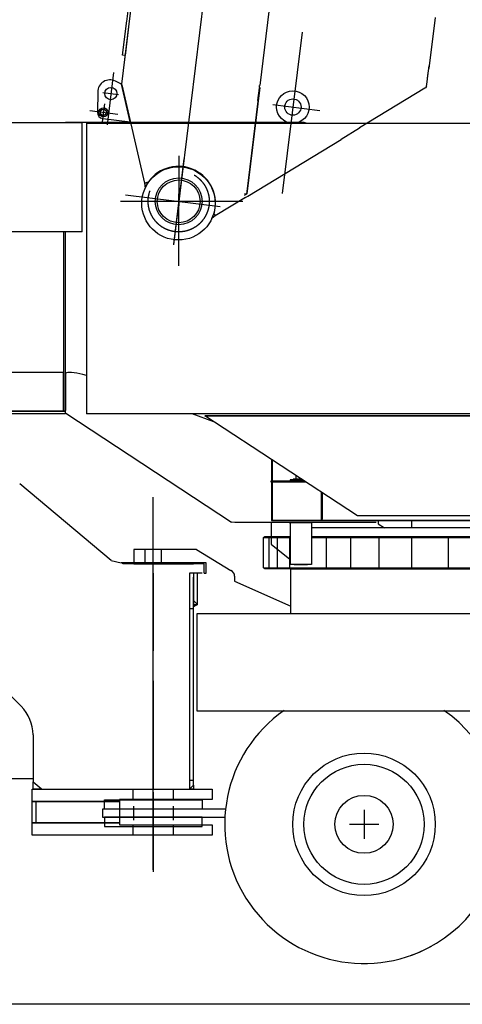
# Model space of a CAD drawing. Extents: x 2936 to 66286, y 16938 to 99139.
# Tile 3 of 25: x 11652 to 13826, y 16979 to 21818. Entities that reach past the tile are written whole.
import ezdxf

# ---------------------------------------------------------------- set-up
doc = ezdxf.new("R2010")
doc.units = 0
doc.header["$LTSCALE"] = 62.5
doc.linetypes.add('CENTER', pattern=[50.5, 30, -9, 2.5, -9])
doc.linetypes.add('HIDDEN', pattern=[12.6, 8.4, -4.2])
doc.layers.get('0').update_dxf_attribs({"linetype": 'CONTINUOUS'})
doc.layers.add('1', color=7, linetype='CONTINUOUS')
doc.layers.add('11', color=7, linetype='CONTINUOUS')

# ---------------------------------------------------------------- blocks, each defined once
blk = doc.blocks.new('*G6')
at = {"layer": '11', "color": 7, "linetype": 'CONTINUOUS'}
for p, q in [((13342.988434, 17935.265076), (13342.988434, 17791.265076)), ((13414.988434, 17863.265076), (13270.988434, 17863.265076))]:
    blk.add_line(p, q, dxfattribs=at)
blk = doc.blocks.new('*G0')
at = {"layer": '11', "color": 7, "linetype": 'CONTINUOUS'}
for p, q in [((12101.7, 19159.6), (11652.3, 19536.7)), ((12520.1, 19213.3), (12213, 19213.3)), ((12213, 19213.3), (12213, 19148.4)), ((12520.1, 19213.3), (12689.4, 19111.2)), ((12101.7, 19159.6), (12150.5, 19148.4)), ((12158, 19148.4), (12150.5, 19148.4)), ((12158, 19143.3), (12158, 19148.4)), ((12558, 19143.3), (12158, 19143.3)), ((12213, 19143.3), (12505.7, 19143.3)), ((12558, 19098.4), (12558, 19143.3)), ((12983, 18898.3), (12983, 19118.3)), ((12983, 19118.3), (15333, 19118.3)), ((15308, 19118.3), (13008, 19118.3)), ((12308, 19098.4), (12308, 18716.8)), ((12308, 18716.8), (12308, 19098.4)), ((12548.1, 19098.4), (12485.8, 19098.4)), ((12485.8, 19098.4), (12485.8, 18035.4)), ((12505.5, 19098.4), (12505.5, 18943.3)), ((12525.5, 19098.4), (12505.5, 19098.4)), ((12505.5, 18055.1), (12505.5, 19078.7)), ((12525.5, 18943.3), (12525.5, 19098.4)), ((12707.6, 19083.6), (12707.6, 19058.7)), ((12707.6, 19058.7), (12983, 18936.3)), ((12505.5, 18932.5), (12505.5, 18963.3)), ((12505.5, 18963.3), (12525.5, 18943.3)), ((12525.5, 18943.3), (12505.5, 18932.5)), ((12505.5, 18943.3), (12525.5, 18943.3)), ((12522.6, 18898.3), (12522.6, 18420.4)), ((15751, 18898.3), (12522.6, 18898.3)), ((15333, 18898.3), (12983, 18898.3)), ((11390, 18714), (11659.2, 18443.7)), ((12308, 18567.8), (12308, 18035.4)), ((12308, 18035.4), (12308, 18567.8)), ((12522.6, 18420.4), (15751, 18420.4)), ((11717.6, 18302.6), (11717.6, 18071.5)), ((11503.9, 18088.3), (11717.6, 18088.3)), ((11717.6, 18035.4), (11717.6, 18071.5)), ((11717.6, 18071.5), (11757.7, 18039.4)), ((11717.6, 18071.5), (11757.7, 18039.4)), ((11717.6, 18071.5), (11757.7, 18039.4)), ((12485.8, 18035.4), (12505.5, 18055.1)), ((12485.8, 18035.4), (12505.5, 18055.1)), ((12505.5, 18055.1), (12505.5, 18035.4)), ((11713, 18035.4), (12598, 18035.4)), ((11713, 17975.4), (11713, 18035.4)), ((11757.7, 18035.4), (11717.6, 18035.4)), ((11757.7, 18039.4), (11757.7, 18035.4)), ((11757.7, 18039.4), (11757.7, 18035.4)), ((11757.7, 18035.4), (12308, 18035.4)), ((12308, 18035.4), (12485.8, 18035.4)), ((12505.5, 18035.4), (12485.8, 18035.4)), ((12598, 18035.4), (12598, 17985.4)), ((11713, 17880.4), (11713, 17975.4)), ((11713, 17975.4), (12143, 17975.4)), ((12143, 17975.4), (11713, 17975.4)), ((12068, 17938.3), (12068, 17983.3)), ((12068, 17983.3), (12548, 17983.3)), ((12598, 17985.4), (12143, 17985.4)), ((12143, 17985.4), (12143, 17975.4)), ((12143, 17975.4), (12143, 17870.4)), ((12548, 17983.3), (12548, 17938.3)), ((12663.1, 17938.3), (12058, 17938.3)), ((12058, 17938.3), (12058, 17898.3)), ((12548, 17938.3), (12068, 17938.3)), ((11713, 17870.4), (11713, 17880.4)), ((12143, 17870.4), (11713, 17870.4)), ((11713, 17860.4), (11713, 17870.4)), ((11713, 17870.4), (12143, 17870.4)), ((11713, 17810.4), (11713, 17860.4)), ((12058, 17898.3), (12659.9, 17898.3)), ((12548, 17898.3), (12068, 17898.3)), ((12068, 17898.3), (12068, 17853.3)), ((12143, 17870.4), (12143, 17860.4)), ((12143, 17860.4), (12598, 17860.4)), ((12548, 17853.3), (12548, 17898.3)), ((12598, 17860.4), (12598, 17810.4)), ((12598, 17810.4), (11713, 17810.4)), ((12068, 17853.3), (12548, 17853.3)), ((20091.1, 16978.7), (2936.2, 16978.7))]:
    blk.add_line(p, q, dxfattribs=at)
at = {"layer": '11', "color": 7, "linetype": 'CENTER'}
for p, q in [((12308, 17762.8), (12308, 19470.8)), ((12308, 17639.4), (12308, 19246.8)), ((12568, 19148.4), (12158, 19148.4)), ((12568, 19098.4), (12568, 19148.4)), ((12558, 19098.4), (12568, 19098.4)), ((12308, 18021.1), (12308, 17629.9))]:
    blk.add_line(p, q, dxfattribs=at)
at = {"layer": '11', "color": 7, "linetype": 'HIDDEN'}
for p, q in [((12268, 19143.3), (12268, 19213.3)), ((12348, 19143.3), (12348, 19213.3)), ((12485.8, 18923.3), (12505.5, 18923.3)), ((12485.8, 18080.4), (12505.5, 18080.4)), ((12208, 18035.4), (12208, 17985.4)), ((12408, 17985.4), (12408, 18035.4)), ((11733, 17870.4), (11733, 17975.4)), ((12210.5, 17953.3), (12210.5, 17883.3)), ((12405.5, 17953.3), (12405.5, 17883.3)), ((12208, 17860.4), (12208, 17810.4)), ((12408, 17810.4), (12408, 17860.4))]:
    blk.add_line(p, q, dxfattribs=at)
at = {"layer": '11', "color": 7, "linetype": 'CONTINUOUS'}
for radius in [350, 295, 142.5]:
    blk.add_circle((13343, 17863.3), radius, dxfattribs=at)
for centre, radius, start, end in [((12677.6, 19083.6), 30, 0, 66.7992), ((11517.6, 18302.6), 200, 0, 44.8882), ((13343, 17863.3), 684, 125.0413, -61.0269), ((13343, 17863.3), 684, -70.5612, 54.954)]:
    blk.add_arc(centre, radius, start, end, dxfattribs=at)
at = {"color": 7, "linetype": 'CONTINUOUS'}
blk.add_blockref('*G6', (0, 0), dxfattribs=at)
blk = doc.blocks.new('*G10')
at = {"layer": '11', "color": 7, "linetype": 'CONTINUOUS'}
for p, q in [((11959.487457, 21311.230164), (9280.419464, 21311.230164)), ((11876.4888, 21313.226013), (11876.4888, 21311.230164)), ((11959.487457, 21313.226013), (11876.4888, 21313.226013)), ((11979.488678, 21313.226013), (11959.487457, 21313.226013)), ((11959.487457, 20775.231629), (11959.487457, 21311.230164)), ((13039.028473, 21313.226013), (11979.488678, 21313.226013)), ((11979.488678, 21310.226135), (11979.488678, 19881.228333)), ((11979.488678, 21310.226135), (14035.885162, 21310.226135)), ((11959.487457, 20775.231629), (9280.419464, 20775.231629)), ((11866.48819, 20775.231629), (11866.48819, 19894.228821)), ((11876.4888, 19894.228821), (11876.4888, 20775.231629)), ((11866.48819, 20084.228211), (10625.594635, 20084.228211)), ((11866.48819, 19894.228821), (11866.48819, 20084.228211)), ((11876.4888, 20077.883606), (11876.4888, 19897.228699)), ((10647.988434, 19894.228821), (11876.4888, 19894.228821)), ((11876.4888, 19894.228821), (10647.988434, 19894.228821)), ((10647.988434, 19894.228821), (11866.48819, 19894.228821)), ((11866.48819, 19894.228821), (11876.4888, 19894.228821)), ((11876.4888, 19882.229309), (11876.4888, 19897.228699)), ((11876.4888, 19882.229309), (11876.4888, 19894.228821)), ((10647.841949, 19882.229309), (11876.4888, 19882.229309)), ((11879.351349, 19883.37677), (11876.4888, 19882.229309)), ((11879.351349, 19883.37677), (12692.498321, 19348.907166)), ((14585.674591, 19881.228333), (11979.488678, 19881.228333)), ((12605.492706, 19841.827088), (12499.611969, 19881.228333)), ((13311.400909, 19378.765564), (12560.668487, 19871.230774)), ((13311.400909, 19378.765564), (12560.668487, 19871.230774)), ((12560.668487, 19871.230774), (14588.454742, 19871.230774)), ((14588.454742, 19871.227722), (12560.668487, 19871.227722)), ((12888.064117, 19656.463318), (12888.064117, 19357.26593)), ((12894.094391, 19357.26593), (12894.094391, 19652.50824)), ((12887.328644, 19544.265442), (12887.328644, 19552.264099)), ((12887.328644, 19552.264099), (13046.908111, 19552.264099)), ((13039.287872, 19557.26593), (12979.741974, 19557.26593)), ((12979.741974, 19557.26593), (12979.741974, 19552.264099)), ((13007.989044, 19559.264832), (12995.489044, 19559.264832)), ((12995.489044, 19559.264832), (12995.489044, 19557.26593)), ((12995.489044, 19557.26593), (12995.489044, 19559.264832)), ((12995.489044, 19559.264832), (13036.239166, 19559.264832)), ((13007.989044, 19577.795105), (13007.989044, 19559.264832)), ((13059.102936, 19544.265442), (12887.328644, 19544.265442)), ((13059.102936, 19544.265442), (12889.333649, 19544.265442)), ((13132.064361, 19496.404724), (13132.064361, 19357.229309)), ((13132.064361, 19496.404724), (13132.064361, 19357.284241)), ((13137.615509, 19357.26593), (13137.615509, 19492.763977)), ((13138.064117, 19357.229309), (13138.064117, 19492.467957)), ((13138.079376, 19492.458801), (13138.079376, 19361.022644)), ((14725.58548, 19378.765564), (13311.400909, 19378.765564)), ((14725.58548, 19378.765564), (13311.400909, 19378.765564)), ((12709.17923, 19347.26532), (12692.498321, 19348.907166)), ((13402.871246, 19347.26532), (12709.17923, 19347.26532)), ((12981.240387, 19347.26532), (12886.989899, 19347.26532)), ((12886.989899, 19347.26532), (12886.989899, 19240.954285)), ((12889.333649, 19357.26593), (13032.989044, 19357.26593)), ((13132.064361, 19357.284241), (12894.094391, 19357.26593)), ((12981.240387, 19342.696839), (12977.965851, 19347.26532)), ((12981.240387, 19140.264588), (12981.240387, 19347.26532)), ((12981.240387, 19347.26532), (13084.740753, 19347.26532)), ((12996.990509, 19357.26593), (15487.746735, 19357.26593)), ((13032.989044, 19357.26593), (13137.615509, 19357.26593)), ((13084.740753, 19347.26532), (13084.740753, 19140.264588)), ((15487.746735, 19320.263367), (13084.740753, 19320.263367)), ((14157.989044, 19320.263367), (13084.740753, 19320.263367)), ((13132.064361, 19357.229309), (13138.064117, 19357.229309)), ((14545.989532, 19357.26593), (13142.788238, 19357.26593)), ((13413.262482, 19357.26593), (13413.262482, 19340.264588)), ((13413.262482, 19340.264588), (13443.261261, 19320.263367)), ((13575.838776, 19357.26593), (13575.838776, 19320.263367)), ((12849.990387, 19272.26532), (12855.990143, 19278.265076)), ((12849.990387, 19124.264221), (12849.990387, 19272.26532)), ((12849.990387, 19272.26532), (12981.240387, 19272.26532)), ((12855.990143, 19278.265076), (12981.240387, 19278.265076)), ((12877.990265, 19124.264221), (12877.990265, 19272.26532)), ((12917.989654, 19124.264221), (12917.989654, 19272.26532)), ((12977.990265, 19125.84198), (12977.990265, 19272.26532)), ((13084.740753, 19278.265076), (14157.989044, 19278.265076)), ((13084.740753, 19272.26532), (14157.989044, 19272.26532)), ((13157.989044, 19124.264221), (13157.989044, 19272.26532)), ((13277.990265, 19124.264221), (13277.990265, 19272.26532)), ((13417.989654, 19124.264221), (13417.989654, 19272.26532)), ((13577.990265, 19124.264221), (13577.990265, 19272.26532)), ((13757.989044, 19124.264221), (13757.989044, 19272.26532)), ((12886.989899, 19240.954285), (12977.965851, 19167.266541)), ((12977.965851, 19167.266541), (12981.240387, 19167.266541)), ((12855.990143, 19118.264466), (12849.990387, 19124.264221)), ((12849.990387, 19124.264221), (12977.572174, 19124.264221)), ((12982.988433, 19118.264466), (12855.990143, 19118.264466)), ((12962.163849, 19124.264221), (14157.989044, 19124.264221)), ((12977.990265, 19125.265198), (12977.990265, 19125.84198)), ((13084.740753, 19140.264588), (12981.240387, 19140.264588)), ((14157.989044, 19118.264466), (13103.817291, 19118.264466))]:
    blk.add_line(p, q, dxfattribs=at)
at = {"layer": '11', "color": 7, "linetype": 'CENTER'}
for p, q in [((12432.989044, 21148.696561), (12432.989044, 20902.645569)), ((12432.989044, 20608.696561), (12432.989044, 20962.987976)), ((12747.989043, 20925.228577), (12147.989043, 20925.228577)), ((13032.989044, 19557.26593), (13032.989044, 19561.394959))]:
    blk.add_line(p, q, dxfattribs=at)
at = {"layer": '11', "color": 7, "linetype": 'HIDDEN'}
for p, q in [((12585.381622, 19855.016785), (12586.477203, 19856.689148)), ((13007.989044, 19559.264832), (12995.489044, 19559.264832)), ((13007.989044, 19577.795105), (13007.989044, 19559.264832)), ((13036.239166, 19559.264832), (13007.989044, 19559.264832)), ((13000.435943, 19140.264588), (13065.435333, 19140.264588))]:
    blk.add_line(p, q, dxfattribs=at)
at = {"layer": '11', "color": 7, "linetype": 'CONTINUOUS'}
blk.add_lwpolyline([(11979.488678, 20069.81781), (11962.979496, 20074.009158), (11947.190335, 20077.598319), (11932.42476, 20080.490841), (11918.972411, 20082.60925), (11907.091847, 20083.89856), (11896.994831, 20084.330287), (11888.833985, 20083.904382), (11882.695276, 20082.648849), (11878.596089, 20080.61712), (11876.4888, 20077.883606)], dxfattribs=at)
blk.add_arc((13039.028473, 21245.165711), 68.060303, 72.92598, 90, dxfattribs=at)
blk = doc.blocks.new('*G18')
at = {"layer": '11', "color": 7, "linetype": 'CENTER'}
for p, q in [((14162.9, 35014.6), (12406.7, 20711.4)), ((13038.9, 21757.6), (12941.4, 20963.5)), ((12112.8, 21559), (12081.3, 21302.1)), ((12060.2, 21459.6), (12136.8, 21450.2)), ((12068.7, 21404.5), (12057.9, 21316.8)), ((12894.6, 21400.5), (13125.5, 21372.2)), ((11995.9, 21371), (12134.7, 21354)), ((12458.7, 21134.6), (12407.2, 20715.2)), ((12172.5, 20957.2), (12637, 20900.2))]:
    blk.add_line(p, q, dxfattribs=at)
at = {"layer": '11', "color": 7, "linetype": 'CONTINUOUS'}
for p, q in [((12177.8, 21809.2), (12227, 22209.9)), ((12214.6, 22009.9), (12190.2, 21811.4)), ((12884.5, 21927.7), (12831.3, 21494.4)), ((13663.7, 21578.1), (13694.4, 21828.2)), ((12190.2, 21811.4), (12152, 21500.6)), ((12190.2, 21811.4), (12153.6, 21513.7)), ((12157.6, 21644.2), (12178.3, 21812.9)), ((12190.2, 21811.4), (12169.5, 21642.7)), ((12169.5, 21642.7), (12157.6, 21644.2)), ((13654.9, 21531), (13662.2, 21590.6)), ((13651, 21499.4), (13659.6, 21569)), ((12152.6, 21500.5), (12122, 21515.8)), ((12152.6, 21500.5), (12153.4, 21497.3)), ((12195.3, 21316.3), (12152.6, 21500.5)), ((12153.4, 21497.3), (12265.2, 21014.4)), ((12830.1, 21484.2), (12829, 21494.1)), ((13650, 21491.1), (13645.7, 21484)), ((13650, 21491.1), (13651, 21499.4)), ((12035.2, 21463.1), (12033.6, 21363)), ((12830.1, 21484.1), (12765.9, 20961.3)), ((12831.1, 21484.3), (12767, 20961.9)), ((12831.4, 21484.3), (12831.1, 21484.3)), ((13642, 21481.7), (13320.5, 21286.4)), ((13645.7, 21484), (13642, 21481.7)), ((12059.9, 21332.9), (12195.3, 21316.3)), ((13321.5, 21284.7), (13230.4, 21229.4)), ((13320.5, 21286.4), (13321.5, 21284.7)), ((12772.1, 20951), (13230.4, 21229.4)), ((12282.6, 21018.9), (12265.2, 21014.4)), ((12265.2, 21014.4), (12282.7, 21018.4)), ((12265.2, 21014.4), (12268, 20990.1)), ((12268, 20990.1), (12283.4, 21017.2)), ((12283.4, 21017.2), (12282.6, 21018.9)), ((12765.9, 20961.3), (12755, 20954.7)), ((12761.2, 20944.4), (12612.8, 20854.2)), ((12761.2, 20944.4), (12772.1, 20951)), ((12595.9, 20841.5), (12603.3, 20860.7)), ((12603.3, 20860.7), (12607.6, 20862.8)), ((12612.8, 20854.2), (12606.5, 20864.5)), ((12607.6, 20862.8), (12612.8, 20854.2)), ((12612.8, 20854.2), (12595.9, 20841.5))]:
    blk.add_line(p, q, dxfattribs=at)
at = {"layer": '11', "color": 7, "linetype": 'HIDDEN'}
for p, q in [((12829.8, 21481.8), (12765.9, 20961.3)), ((12822.4, 21421.5), (12829.8, 21481.8)), ((12765.9, 20961.3), (12755.9, 20962.5))]:
    blk.add_line(p, q, dxfattribs=at)
at = {"layer": '11', "color": 7, "linetype": 'CONTINUOUS'}
for centre, radius in [((12100, 21454.8), 30), ((12993.7, 21388.8), 80), ((12993.7, 21388.8), 40), ((12063.6, 21362.7), 22.3), ((12063.6, 21362.7), 22.3), ((12063.6, 21362.7), 15), ((12431.8, 20915.3), 180), ((12433, 20925.2), 115), ((12433, 20925.2), 105)]:
    blk.add_circle(centre, radius, dxfattribs=at)
for centre, radius, start, end in [((12095.2, 21462.1), 60, 63.4813, 179.0751), ((12063.6, 21362.7), 30, 179.4976, -97), ((12431.8, 20915.3), 182, -16.2077, 144.2792)]:
    blk.add_arc(centre, radius, start, end, dxfattribs=at)

msp = doc.modelspace()

# ---------------------------------------------------------------- linework, layer by layer
at = {"layer": '1', "color": 7, "linetype": 'HIDDEN'}
msp.add_circle((12433, 20925.2), 150, dxfattribs=at)

# ---------------------------------------------------------------- block references
at = {"layer": '11', "color": 7, "linetype": 'CONTINUOUS'}
for name in ['*G18', '*G10', '*G0']:
    msp.add_blockref(name, (0, 0), dxfattribs=at)

doc.saveas('drawing.dxf')
